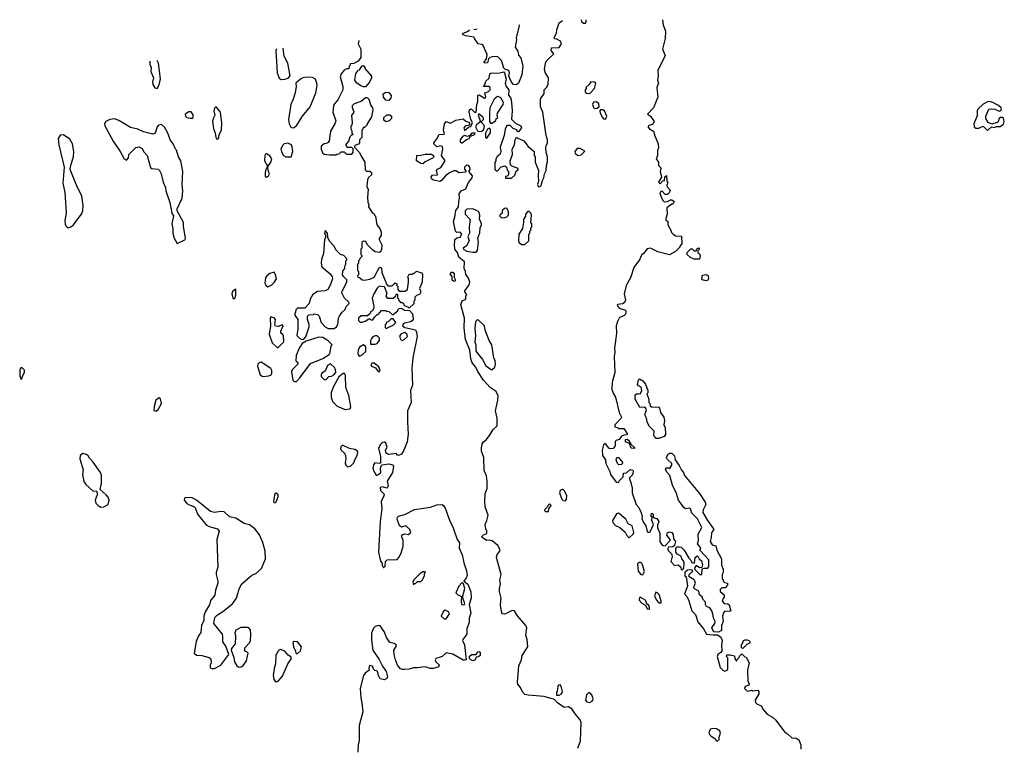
# Model space of a CAD drawing. Extents: x 2029826 to 2248070, y 228728 to 402406.
# Tile 126 of 256: x 2054942 to 2064203, y 393890 to 400713. Entities that reach past the tile are written whole.
import ezdxf

# ---------------------------------------------------------------- set-up
doc = ezdxf.new("R2010")
doc.units = 0

msp = doc.modelspace()

# ---------------------------------------------------------------- linework, layer by layer
at = {"layer": '0CON10XD'}
for points in [[(2060193.3, 393863.3), (2060218.3, 393931.7), (2060224, 394105), (2060215, 394130), (2060166.7, 394185), (2060135, 394232.5), (2060105, 394252.5), (2060065, 394246.7), (2060000.7, 394290.7), (2059971.7, 394321.7), (2059875, 394349.2), (2059725, 394360.5), (2059695, 394368.1), (2059674.3, 394385), (2059652.4, 394432.4), (2059629.2, 394465), (2059625.8, 394485), (2059636.7, 394636.7), (2059661.2, 394695), (2059670, 394735), (2059722.5, 394815), (2059716.7, 394885), (2059704.3, 394925), (2059711.4, 394995), (2059702.9, 395015), (2059625, 395106.7), (2059595, 395153.3), (2059575, 395156.2), (2059505, 395123.8), (2059485, 395126.2), (2059476.2, 395135), (2059463.8, 395205), (2059467, 395253), (2059472.5, 395275), (2059456.7, 395335), (2059456.7, 395365), (2059463.3, 395405), (2059460, 395445), (2059470, 395495), (2059426.2, 395655), (2059433.3, 395685), (2059460, 395715), (2059460, 395735), (2059440.4, 395770.4), (2059385, 395813.3), (2059365, 395820), (2059335, 395816.7), (2059293.3, 395845), (2059290, 395855), (2059305, 395870), (2059337, 395883), (2059337.5, 395905), (2059327.5, 395925), (2059320, 395965), (2059336.4, 396003.6), (2059347.5, 396055), (2059321.7, 396131.7), (2059316.4, 396186.4), (2059320.7, 396259.3), (2059338.8, 396305), (2059340, 396375), (2059332.5, 396425), (2059312.5, 396475), (2059306.7, 396595), (2059287.5, 396655), (2059287.5, 396685), (2059293.3, 396725), (2059305, 396742.5), (2059333.9, 396766.1), (2059368.7, 396811.3), (2059395, 396860), (2059433.3, 396895), (2059432.5, 396965), (2059416.7, 397035), (2059441.2, 397135), (2059442, 397175), (2059425, 397216.7), (2059368.8, 397255), (2059306.2, 397325), (2059252, 397405), (2059232, 397445), (2059197.1, 397485), (2059185.8, 397525), (2059176.7, 397605), (2059137, 397707), (2059121.9, 397815), (2059126.1, 397906.1), (2059092.5, 398035), (2059105, 398070), (2059140, 398085), (2059140, 398115), (2059147.5, 398125), (2059130, 398155), (2059130, 398165), (2059169.7, 398220.3), (2059175.7, 398245), (2059165, 398282.5), (2059138.3, 398318.3), (2059136.7, 398345), (2059123.6, 398373.6), (2059125, 398437.5), (2059071.7, 398481.7), (2059060, 398525), (2059038.3, 398548.3), (2059033.3, 398585), (2059036.7, 398645), (2059055, 398662.5), (2059085, 398667.5), (2059102.5, 398695), (2059085, 398716.7), (2059055, 398712.5), (2059042.5, 398725), (2059022, 398815), (2059033.8, 398856.2), (2059045, 398917.5), (2059070, 398955), (2059071.4, 399005), (2059080.6, 399035), (2059077.5, 399075), (2059095, 399103.1), (2059138.4, 399121.6), (2059165, 399181.9), (2059196.9, 399225), (2059200, 399245), (2059166, 399285), (2059178.9, 399305), (2059177.7, 399327.7), (2059165, 399343.1), (2059145, 399346.7), (2059126.1, 399325), (2059127.1, 399307.1), (2059142, 399285), (2059135, 399280.6), (2059075, 399272.5), (2059045, 399292.3), (2059025, 399292.7), (2058986.1, 399273.9), (2058948.1, 399245), (2058909.3, 399200.7), (2058895, 399192.5), (2058834.4, 399204.4), (2058815.9, 399215.9), (2058812.9, 399235), (2058825, 399250.8), (2058873.3, 399255), (2058863.1, 399295), (2058873.1, 399306.9), (2058905, 399324), (2058945.8, 399385), (2058910.6, 399435), (2058923.3, 399493.3), (2058919.7, 399519.7), (2058905, 399525.6), (2058865, 399516.7), (2058836.7, 399545), (2058836.7, 399555), (2058867.5, 399592.5), (2058887.8, 399632.2), (2058935, 399637.5), (2058938, 399645), (2058930.7, 399660.7), (2058927.5, 399675), (2058937.5, 399735), (2058955, 399754.4), (2058995, 399740), (2059045, 399768.6), (2059115, 399781.2), (2059137.7, 399757.7), (2059168.3, 399748.3), (2059177.5, 399735), (2059165, 399717.5), (2059134.4, 399715.6), (2059120.8, 399695), (2059125, 399672.5), (2059165, 399703.8), (2059185, 399710), (2059201.2, 399745), (2059185.7, 399775.7), (2059169.1, 399845), (2059171.9, 399865), (2059185, 399874.3), (2059192.1, 399872.1), (2059218.8, 399845), (2059235, 399843.3), (2059241.8, 399915), (2059251.1, 399945), (2059252.5, 400005), (2059265, 400007.5), (2059315, 399976), (2059327.5, 399985), (2059316.2, 400025), (2059352.4, 400037.6), (2059368.8, 400055), (2059369.1, 400075), (2059355.3, 400085.3), (2059304.3, 400085), (2059318, 400102), (2059327.5, 400135), (2059357.4, 400162.6), (2059365, 400203.3), (2059375, 400211.5), (2059458, 400212), (2059495, 400222.5), (2059503.6, 400213.6), (2059517.5, 400155), (2059507.5, 400115), (2059516.7, 400085), (2059543.3, 400053.3), (2059540, 400005), (2059563.3, 399975), (2059567.5, 399935), (2059573.3, 399855), (2059568.3, 399778.3), (2059607.7, 399737.7), (2059657.5, 399715), (2059662.5, 399695), (2059635, 399660), (2059625, 399660), (2059618.3, 399678.3), (2059585, 399690), (2059555, 399717.5), (2059523, 399717), (2059507.5, 399685), (2059500, 399625), (2059462.5, 399515), (2059467.5, 399475), (2059461.7, 399448.3), (2059430, 399425), (2059430, 399415), (2059420, 399405), (2059420, 399385), (2059410, 399375), (2059410, 399305), (2059423, 399293), (2059437, 399293), (2059471.7, 399328.3), (2059505, 399340), (2059520, 399325), (2059530, 399295), (2059540, 399285), (2059540, 399255), (2059528.3, 399241.7), (2059511.7, 399238.3), (2059511.7, 399221.7), (2059567, 399223), (2059598.3, 399251.7), (2059611.7, 399288.3), (2059630, 399305), (2059630, 399315), (2059570, 399335), (2059558.3, 399348.3), (2059556.7, 399385), (2059576.7, 399445), (2059573.3, 399495), (2059597.5, 399535), (2059602.5, 399585), (2059615, 399610), (2059621.7, 399601.7), (2059683, 399573), (2059725, 399520), (2059780, 399475), (2059780, 399435), (2059790, 399425), (2059790, 399375), (2059822.5, 399295), (2059817.5, 399245), (2059822.5, 399195), (2059812.5, 399165), (2059820, 399145), (2059835, 399140), (2059847, 399153), (2059858.3, 399201.7), (2059872.5, 399225), (2059877.5, 399265), (2059893.3, 399295), (2059896.4, 399343.6), (2059907, 399377), (2059907, 399423), (2059893.9, 399463.9), (2059890, 399505), (2059895, 399530), (2059906.4, 399553.6), (2059907, 399583), (2059893.3, 399625), (2059863.3, 399845), (2059841.2, 399895), (2059840, 399955), (2059843.3, 399975), (2059876.2, 400015), (2059876.4, 400053.6), (2059896.7, 400075), (2059912.5, 400105), (2059917.5, 400165), (2059889.3, 400209.3), (2059877.5, 400245), (2059886.7, 400305), (2059897.5, 400325), (2059967, 400393), (2059940, 400425), (2059945, 400450), (2060015, 400453.3), (2060040, 400485), (2060030, 400510), (2059995, 400530), (2059971.7, 400531.7), (2059970, 400545), (2059992.5, 400585), (2059993.6, 400616.4), (2060016.4, 400683.6), (2060047.5, 400705.1)], [(2059639.9, 400665), (2059640, 400655), (2059613.6, 400546.4), (2059616.7, 400525), (2059603.3, 400455), (2059627, 400417), (2059635, 400380), (2059657.5, 400355), (2059673.8, 400275), (2059665.7, 400194.3), (2059633.3, 400115), (2059615, 400100), (2059587.5, 400105), (2059566.7, 400125), (2059543, 400183), (2059548.8, 400215), (2059545, 400230), (2059535, 400240), (2059505, 400247.5), (2059496.4, 400256.4), (2059475, 400330.8), (2059435, 400367.5), (2059385, 400363.3), (2059363.3, 400356.7), (2059353.3, 400345), (2059343, 400307), (2059314.4, 400304.4), (2059310.8, 400315), (2059334, 400346), (2059340, 400385), (2059301.7, 400471.7), (2059290.7, 400480.7), (2059254, 400485), (2059220, 400535), (2059218.3, 400548.3), (2059135, 400560), (2059107.5, 400575), (2059115, 400587.5), (2059155, 400602.5), (2059172.4, 400619)], [(2059213.7, 400623), (2059225, 400621.2), (2059244.9, 400626.1)], [(2060222.6, 400712.6), (2060228, 400695), (2060245, 400680.8), (2060265, 400681.2), (2060272, 400695), (2060272, 400712.6)], [(2060988.5, 400713.2), (2060993.6, 400663.6), (2061017.5, 400605), (2061013, 400537), (2060990, 400435), (2061012.5, 400375), (2060943.8, 400235), (2060947.5, 400185), (2060942.5, 400145), (2060950, 400115), (2060936.7, 400075), (2060943.3, 399985), (2060936.2, 399963.8), (2060903.3, 399885), (2060847.5, 399825), (2060875.9, 399805.9), (2060908.8, 399755), (2060895, 399726.2), (2060860.3, 399719.7), (2060851.4, 399705), (2060865, 399686), (2060903.3, 399665), (2060915, 399620), (2060946.7, 399545), (2060950, 399505), (2060940, 399485), (2060940, 399435), (2060930, 399405), (2060950, 399375), (2060951.7, 399341.7), (2060980, 399315), (2060970, 399305), (2060967.5, 399285), (2060977.5, 399232.5), (2060950, 399185), (2060965, 399170), (2060991.7, 399198.3), (2061008.3, 399201.7), (2061010, 399235), (2061027.5, 399247.5), (2061030, 399195), (2061040, 399185), (2061030, 399155), (2061033, 399143), (2061061.7, 399111.7), (2061052.5, 399085), (2061035, 399070), (2061015, 399070), (2060985, 399100), (2060971.7, 399098.3), (2060962.5, 399085), (2060973, 399053), (2060991.7, 399011.7), (2061005, 399000), (2061037, 399003), (2061065, 399020), (2061075, 399020), (2061097.5, 399005), (2061085, 398980), (2061075, 398980), (2061030, 398945), (2061032.5, 398885), (2061020, 398845), (2061020, 398825), (2061038.3, 398818.3), (2061037.5, 398785), (2061067.5, 398735), (2061073, 398713), (2061090, 398695), (2061115, 398680), (2061168.3, 398678.3), (2061170, 398605), (2061150, 398585), (2061150, 398575), (2061110, 398535), (2061055, 398501.2), (2060945, 398530), (2060875, 398563.3), (2060845, 398560), (2060810, 398515), (2060791.2, 398498.8), (2060772, 398455), (2060717.6, 398382.4), (2060686.9, 398285), (2060646.8, 398213.2), (2060628.6, 398135), (2060640, 398075), (2060635, 398056.2), (2060615, 398042.9), (2060565, 398035.6), (2060560.6, 398025), (2060581.1, 398001.1), (2060633.6, 397983.6), (2060642.5, 397975), (2060642.5, 397965), (2060640, 397945), (2060625, 397930), (2060585, 397912.5), (2060564.2, 397875.8), (2060551.2, 397835), (2060556.4, 397766.4), (2060536.7, 397625), (2060541.2, 397585), (2060533.3, 397545), (2060540, 397395), (2060516.4, 397303.6), (2060513.3, 397235), (2060526.2, 397195), (2060546.7, 397165), (2060580.7, 397020.7), (2060602.5, 396975), (2060600, 396965), (2060540, 396905), (2060540, 396885), (2060565, 396880), (2060575, 396870), (2060625, 396870), (2060660, 396815), (2060651.7, 396808.3), (2060625, 396807.5), (2060601.7, 396798.3), (2060580, 396765), (2060553, 396757), (2060543, 396747), (2060542.5, 396705), (2060525, 396682.5), (2060495, 396677.5), (2060483, 396683), (2060459.3, 396719.3), (2060445, 396726.7), (2060434.1, 396715.9), (2060420, 396665), (2060423.6, 396613.6), (2060452.5, 396575), (2060455, 396540), (2060492.5, 396465), (2060500, 396435), (2060553.6, 396363.6), (2060575, 396360), (2060585, 396380), (2060620, 396415), (2060621.7, 396448.3), (2060648.3, 396451.7), (2060685, 396482.5), (2060708.3, 396478.3), (2060712.5, 396465), (2060705.9, 396434.1), (2060677.5, 396405), (2060676.7, 396395), (2060691.2, 396361.2), (2060703, 396307), (2060702.5, 396265), (2060740, 396155), (2060766.1, 396126.1), (2060786.7, 396075), (2060796.7, 396045), (2060793.6, 396023.6), (2060810, 395985), (2060831.2, 395955), (2060845, 395900), (2060855, 395890), (2060873, 395897), (2060902.5, 395965), (2060887.5, 396005), (2060890, 396035), (2060880, 396045), (2060885, 396070), (2060895, 396070), (2060900, 396065), (2060901.7, 396031.7), (2060935, 396022.5), (2060953.3, 395995), (2060940.7, 395959.3), (2060940, 395935), (2060963.8, 395885), (2060962, 395805), (2060980.3, 395780.3), (2060995, 395768.8), (2061015, 395766.7), (2061060, 395815), (2061060, 395825), (2061028.8, 395865), (2061035, 395892.5), (2061055, 395897.5), (2061075, 395890), (2061087.5, 395872.5), (2061093, 395833), (2061110, 395805), (2061101.7, 395768.3), (2061085, 395757.5), (2061045, 395752.5), (2061036.7, 395735), (2061045, 395717.5), (2061077, 395687), (2061080, 395655), (2061072.5, 395645), (2061068.3, 395618.3), (2061101.7, 395581.7), (2061136.1, 395586.1), (2061160, 395565), (2061165, 395540), (2061178.3, 395541.7), (2061190, 395555), (2061193.3, 395605), (2061186.7, 395625), (2061170, 395645), (2061165, 395670), (2061127.5, 395687.5), (2061112.5, 395705), (2061112.5, 395735), (2061120, 395755), (2061145, 395757.5), (2061165, 395752.5), (2061192.5, 395725), (2061235, 395650), (2061255, 395630), (2061265, 395610), (2061288.3, 395601.7), (2061296.2, 395655), (2061315, 395671.2), (2061325, 395663.3), (2061332.2, 395642.2), (2061354.2, 395625), (2061363.3, 395586.7), (2061358.3, 395561.7), (2061335, 395560), (2061305, 395580), (2061290, 395555), (2061291.7, 395541.7), (2061340, 395495), (2061357.5, 395495), (2061361.7, 395548.3), (2061383.3, 395556.7), (2061415, 395556.7), (2061425, 395572.5), (2061423.8, 395635), (2061340, 395725), (2061347.5, 395747.5), (2061316.7, 395785), (2061326.7, 395815), (2061323.9, 395876.1), (2061357, 395937), (2061318.8, 396018.8), (2061263.9, 396073.9), (2061252.5, 396112.5), (2061239.2, 396119.2), (2061203.8, 396115), (2061187.6, 396127.6), (2061140, 396195), (2061118.8, 396258.8), (2061081.2, 396335), (2061057.7, 396427.7), (2061032.5, 396455), (2061017.5, 396485), (2061025, 396500), (2061045, 396500), (2061057, 396493), (2061076.4, 396523.6), (2061075, 396540), (2061037, 396577), (2061027.5, 396595), (2061037.5, 396625), (2061055, 396637.5), (2061076.1, 396636.1), (2061100.7, 396610.7), (2061107.5, 396575), (2061145, 396522.5), (2061166.4, 396476.4), (2061186.1, 396456.1), (2061195, 396427.5), (2061335, 396256.7), (2061388.6, 396175), (2061395.6, 396155), (2061370.8, 396105), (2061368.8, 396078.8), (2061412.9, 396002.9), (2061467, 395927), (2061467.5, 395915), (2061450.7, 395889.3), (2061447.5, 395845), (2061436.2, 395805), (2061455, 395776.2), (2061490, 395765), (2061500, 395725), (2061542.5, 395645), (2061542.5, 395585), (2061560, 395545), (2061560, 395515), (2061550, 395495), (2061550, 395455), (2061558.3, 395448.3), (2061560, 395435), (2061571.7, 395421.7), (2061600, 395415), (2061600, 395395), (2061578.3, 395371.7), (2061545, 395370), (2061530, 395355), (2061530, 395335), (2061570, 395305), (2061570, 395285), (2061558.3, 395271.7), (2061550, 395245), (2061570, 395225), (2061601.7, 395221.7), (2061615, 395210), (2061630, 395155), (2061615, 395147.5), (2061575, 395150), (2061562.5, 395135), (2061553.8, 395105), (2061560, 395055), (2061543.3, 395015), (2061543, 394977), (2061537.5, 394965), (2061515, 394952.5), (2061475, 394957.5), (2061461.2, 394971.2), (2061453.8, 394995), (2061480, 395035), (2061483.6, 395053.6), (2061466.7, 395085), (2061463.3, 395125), (2061452, 395155), (2061432.3, 395182.3), (2061403.3, 395195), (2061394, 395214), (2061393.3, 395235), (2061367.5, 395265), (2061360, 395285), (2061337.5, 395305), (2061328.8, 395338.8), (2061286, 395365), (2061283, 395377), (2061298.8, 395415), (2061293.3, 395435), (2061285, 395446.7), (2061240, 395475), (2061240, 395495), (2061270, 395525), (2061270, 395535), (2061265, 395540), (2061223, 395537), (2061200, 395515), (2061200, 395485), (2061210, 395475), (2061223.8, 395385), (2061196.7, 395315), (2061220, 395285), (2061235, 395250), (2061263.3, 395155), (2061298.8, 395118.8), (2061322.3, 395052.3), (2061374.1, 394984.1), (2061402.5, 394935), (2061465, 394927.5), (2061505, 394930), (2061536.1, 394906.1), (2061550, 394875), (2061543.8, 394835), (2061547.5, 394775), (2061538.3, 394761.7), (2061510, 394745), (2061502.5, 394725), (2061531.7, 394621.7), (2061555, 394597.5), (2061575, 394587.5), (2061597.5, 394595), (2061603, 394607), (2061603.8, 394665), (2061601.7, 394711.7), (2061590, 394725), (2061595, 394740), (2061625, 394740), (2061665, 394730), (2061670, 394705), (2061685, 394680), (2061691.7, 394698.3), (2061710, 394715), (2061711.7, 394728.3), (2061735, 394750), (2061761.7, 394721.7), (2061775, 394720), (2061803.3, 394665), (2061787.5, 394595), (2061790, 394495), (2061802.5, 394465), (2061800, 394455), (2061766.8, 394443.2), (2061760.8, 394425), (2061782.6, 394402.6), (2061795, 394398), (2061825, 394407.5), (2061835, 394402.5), (2061885, 394407.5), (2061895, 394397.5), (2061893.8, 394375), (2061861.2, 394315), (2061863.9, 394293.9), (2061875, 394280), (2061915, 394262.5), (2061935.9, 394225.9), (2061974.1, 394184.1), (2062023.3, 394155), (2062055, 394126.2), (2062135, 394016.2), (2062165, 393997.5), (2062205, 393958.8), (2062245, 393955.7), (2062270.2, 393940.2), (2062289.2, 393895), (2062290, 393855)], [(2057358.4, 400440.4), (2057352.5, 400425), (2057364.2, 400214.2), (2057382.3, 400162.3), (2057400.7, 400150.7), (2057435, 400153.3), (2057467, 400163), (2057487.5, 400185), (2057463.8, 400305), (2057430.7, 400370.7), (2057420, 400445), (2057419.2, 400446.4)], [(2058131.4, 400516.5), (2058127.5, 400485), (2058150, 400435), (2058151.7, 400358.3), (2058127, 400323), (2058085, 400300), (2058051.7, 400298.3), (2058050, 400285), (2058040, 400275), (2058038.3, 400251.7), (2058015, 400250), (2057995, 400240), (2057967.5, 400205), (2057957.5, 400175), (2057983.3, 400085), (2057983.3, 400055), (2057935, 399960), (2057905, 399922.5), (2057893.3, 399905), (2057887.5, 399845), (2057916.4, 399763.6), (2057906.1, 399733.9), (2057866.7, 399665), (2057852.5, 399575), (2057845, 399560), (2057825, 399547.5), (2057805, 399546.7), (2057777, 399523), (2057777, 399497), (2057791.7, 399461.7), (2057805, 399450), (2057855, 399442.5), (2057915, 399442.5), (2057925, 399450), (2057948.3, 399451.7), (2057965, 399470), (2057995, 399470), (2058015, 399450), (2058065, 399450), (2058080, 399465), (2058078.3, 399498.3), (2058065, 399510), (2058021.7, 399511.7), (2058020, 399525), (2058010, 399535), (2058038.8, 399571.2), (2058050, 399615), (2058065, 399630), (2058080, 399635), (2058070, 399645), (2058070, 399665), (2058060, 399685), (2058060, 399715), (2058070, 399725), (2058072.5, 399745), (2058067, 399813), (2058087.5, 399845), (2058073.6, 399883.6), (2058073.8, 399906.2), (2058092.5, 399925), (2058155, 399946.2), (2058195, 399982.5), (2058205, 399982.5), (2058215, 399980), (2058226.1, 399966.1), (2058246.1, 399906.1), (2058260, 399885), (2058262.5, 399865), (2058250.7, 399799.3), (2058210, 399735), (2058210, 399725), (2058185, 399700), (2058171.7, 399698.3), (2058170, 399685), (2058160, 399675), (2058160, 399605), (2058140, 399585), (2058140, 399555), (2058128.3, 399541.7), (2058095, 399530), (2058090, 399515), (2058140, 399465), (2058150, 399435), (2058190, 399375), (2058191.7, 399301.7), (2058205, 399290), (2058235, 399290), (2058250, 399275), (2058250, 399255), (2058221.7, 399228.3), (2058212.5, 399207.5), (2058207.5, 399145), (2058220, 399115), (2058212.5, 399045), (2058218.3, 398998.3), (2058227.5, 398975), (2058222.5, 398955), (2058260, 398895), (2058276.4, 398886.4), (2058280, 398875), (2058290, 398865), (2058302.5, 398785), (2058328.3, 398748.3), (2058342.5, 398715), (2058341.7, 398688.3), (2058322.5, 398655), (2058322.5, 398645), (2058347.5, 398595), (2058347, 398553), (2058340, 398535), (2058326.4, 398523.6), (2058285, 398530), (2058262.5, 398545), (2058210.7, 398600.7), (2058198.3, 398628.3), (2058175, 398630), (2058161.7, 398618.3), (2058160, 398565), (2058150, 398555), (2058150, 398505), (2058160, 398495), (2058160, 398485), (2058141.7, 398468.3), (2058140, 398455), (2058130, 398445), (2058130, 398425), (2058120, 398415), (2058120, 398355), (2058130, 398345), (2058130, 398315), (2058120, 398305), (2058121.7, 398291.7), (2058138.3, 398288.3), (2058165, 398267.5), (2058185, 398263.3), (2058235, 398273.3), (2058276.4, 398293.6), (2058325, 398380), (2058335, 398387.5), (2058345, 398377.5), (2058350, 398335), (2058387.5, 398245), (2058388.3, 398228.3), (2058405, 398210), (2058445, 398210), (2058475, 398240), (2058488.3, 398228.3), (2058490, 398215), (2058500, 398205), (2058500, 398175), (2058511.7, 398161.7), (2058565, 398160), (2058590, 398175), (2058600, 398245), (2058600, 398275), (2058592.5, 398295), (2058605, 398320), (2058635, 398320), (2058645, 398330), (2058658.3, 398331.7), (2058675, 398350), (2058721.7, 398331.7), (2058731.7, 398321.7), (2058726.7, 398245), (2058702.5, 398185), (2058712.5, 398165), (2058712.5, 398145), (2058705, 398132.5), (2058675, 398120), (2058660, 398105), (2058660, 398075), (2058650, 398065), (2058648.3, 398041.7), (2058605, 398000), (2058595, 398010), (2058561.7, 398021.7), (2058558.3, 398038.3), (2058545, 398050), (2058531.7, 398051.7), (2058511.7, 398071.7), (2058510, 398085), (2058500, 398095), (2058500, 398125), (2058495, 398130), (2058481.7, 398128.3), (2058478.3, 398111.7), (2058455, 398090), (2058405, 398090), (2058390, 398115), (2058397.5, 398145), (2058393, 398153), (2058375, 398200), (2058325, 398207.5), (2058305, 398190), (2058273.3, 398136.7), (2058257.5, 398095), (2058272.5, 398015), (2058271.7, 397998.3), (2058260, 397975), (2058245, 397970), (2058238.3, 397951.7), (2058215, 397930), (2058155, 397930), (2058130, 397905), (2058130, 397885), (2058145, 397870), (2058165, 397870), (2058191.7, 397878.3), (2058225, 397900), (2058235, 397900), (2058245, 397890), (2058265, 397890), (2058281.7, 397918.3), (2058305, 397940), (2058315, 397940), (2058345, 397980), (2058385, 397980), (2058393, 397973), (2058415, 397970), (2058445, 397940), (2058455, 397940), (2058500, 397975), (2058500, 397985), (2058511.7, 397998.3), (2058535, 398000), (2058563, 397983), (2058608.3, 397978.3), (2058637, 397947), (2058642.5, 397895), (2058635, 397880), (2058619.3, 397870.7), (2058565, 397860), (2058550, 397850), (2058543.3, 397835), (2058565, 397818), (2058665, 397796), (2058676, 397776), (2058680.8, 397735), (2058640.8, 397535), (2058631.9, 397435), (2058636, 397275), (2058618.8, 397225), (2058624, 397115), (2058590, 397035), (2058591.2, 396928.8), (2058595.8, 396815), (2058588, 396745), (2058556.9, 396665), (2058535, 396628), (2058506.4, 396616.4), (2058497.5, 396617.5), (2058483, 396633), (2058415, 396625.6), (2058395, 396632.9), (2058386.7, 396645), (2058384.3, 396665), (2058400, 396695), (2058385, 396732.5), (2058375, 396740), (2058355, 396736), (2058335, 396718.8), (2058316, 396685), (2058337.1, 396605), (2058336, 396544), (2058325, 396540), (2058283.6, 396546.4), (2058271.8, 396528.2), (2058265.4, 396495), (2058269.5, 396475), (2058295, 396430), (2058305, 396428.8), (2058334.1, 396445.9), (2058338.8, 396455), (2058334.7, 396495.3), (2058342.1, 396517.9), (2058352.3, 396527.7), (2058415, 396536.7), (2058448.8, 396528.8), (2058458.8, 396515), (2058450, 396455), (2058398.5, 396375), (2058407.1, 396335), (2058402, 396315), (2058395, 396308), (2058355, 396320.4), (2058331.9, 396315), (2058335, 396286), (2058370.5, 396250.5), (2058368.6, 396235), (2058343.2, 396183.2), (2058348.5, 396115), (2058331.8, 395995), (2058318.5, 395705), (2058335, 395620), (2058351.7, 395601.7), (2058353, 395583), (2058365, 395560), (2058380, 395575), (2058383, 395617), (2058400, 395635), (2058491.7, 395638.3), (2058510, 395655), (2058531.7, 395698.3), (2058548.3, 395761.7), (2058550.7, 395820.7), (2058538, 395845), (2058536.7, 395865), (2058561.2, 395878.8), (2058596.8, 395873.2), (2058620, 395890), (2058610.5, 395920.5), (2058575, 395953.3), (2058535, 395942), (2058515, 395953.8), (2058492, 396015), (2058496.1, 396033.9), (2058505.9, 396044.1), (2058565, 396061.2), (2058655, 396108.8), (2058805, 396129.2), (2058865, 396150), (2058915, 396155.7), (2058930, 396145), (2058945, 396121.2), (2058985, 396007.5), (2059019.2, 395935), (2059056, 395825), (2059080, 395795), (2059076.7, 395745), (2059105, 395680), (2059120, 395605), (2059145, 395530), (2059150, 395485), (2059143.3, 395465), (2059120, 395435), (2059156.7, 395405), (2059186.4, 395333.6), (2059190, 395275), (2059170, 395215), (2059185.9, 395134.1), (2059170, 395085), (2059170, 395045), (2059147, 394987), (2059146.7, 394935), (2059110, 394885), (2059108.8, 394875), (2059126.7, 394835), (2059142.5, 394695), (2059130.7, 394689.3), (2059115, 394692), (2059015, 394748.1), (2058955, 394759.5), (2058915, 394726.4), (2058857.5, 394705), (2058850, 394695), (2058856.2, 394675), (2058890, 394645), (2058876.7, 394625), (2058832.4, 394612.4), (2058803.5, 394613.5), (2058755, 394626.7), (2058682.3, 394617.7), (2058645, 394620), (2058605, 394605.7), (2058562.7, 394602.7), (2058542.3, 394602.3), (2058525, 394610), (2058495.7, 394645), (2058475.7, 394695), (2058464.3, 394745), (2058460.8, 394785), (2058487.1, 394825), (2058484.2, 394835), (2058465, 394847.8), (2058425, 394856.7), (2058392, 394905), (2058369.7, 394959.7), (2058333, 395013), (2058317, 395017), (2058285, 395006.2), (2058269.7, 394990.3), (2058252.5, 394945), (2058251.3, 394881.3), (2058263.9, 394783.9), (2058325, 394696.7), (2058353.9, 394633.9), (2058388.8, 394585), (2058403.3, 394535), (2058395, 394517.5), (2058375, 394506.7), (2058333.9, 394513.9), (2058317.5, 394545), (2058306.4, 394586.4), (2058283, 394593), (2058270, 394605), (2058260, 394635), (2058235, 394640), (2058227.5, 394615), (2058230, 394595), (2058192.4, 394567.6), (2058176.9, 394545), (2058143.3, 394425), (2058150.8, 394335), (2058160.8, 394290.8), (2058168.5, 394205), (2058135.5, 394075), (2058135.6, 393935), (2058124.5, 393894.5), (2058122.9, 393825)], [(2056167.1, 400323.1), (2056166.9, 400295), (2056178.9, 400265), (2056177.5, 400225), (2056200, 400165), (2056190.6, 400125), (2056194.4, 400105), (2056215, 400073.3), (2056235, 400066.7), (2056255, 400100), (2056266.9, 400156.9), (2056247.5, 400305), (2056236.3, 400330)], [(2058195, 400082.5), (2058175, 400082.5), (2058151.7, 400091.7), (2058110.5, 400120.5), (2058096.2, 400145), (2058103, 400207), (2058120, 400225), (2058121.7, 400238.3), (2058138.3, 400241.7), (2058165, 400280), (2058178.3, 400278.3), (2058190, 400265), (2058190, 400255), (2058251.7, 400181.7), (2058252.5, 400165), (2058233.3, 400125), (2058195, 400082.5)], [(2057507, 399697), (2057525, 399700), (2057548.8, 399721.2), (2057601.2, 399805), (2057673.8, 399895), (2057728.8, 400025), (2057741.2, 400095), (2057738.8, 400115), (2057723.8, 400153.8), (2057695, 400171.2), (2057645.9, 400174.1), (2057604.2, 400165.8), (2057582.5, 400155), (2057540, 400115), (2057542.5, 400085), (2057534, 400025), (2057515.8, 399965), (2057492.5, 399915), (2057470, 399775), (2057476.7, 399735), (2057493.9, 399703.9), (2057507, 399697)], [(2060305, 400020), (2060347.5, 400065), (2060360, 400115), (2060347, 400127), (2060315, 400130), (2060300, 400105), (2060271.7, 400078.3), (2060270, 400065), (2060260, 400055), (2060260, 400035), (2060271.7, 400021.7), (2060305, 400020)], [(2058415, 399952.5), (2058385, 399957.5), (2058363.3, 399985), (2058362.5, 400015), (2058385, 400032.5), (2058415, 400030), (2058435, 400000), (2058432.5, 399975), (2058415, 399952.5)], [(2059385, 399740), (2059420, 399765), (2059425, 399780), (2059440, 399795), (2059433.3, 399815), (2059437.5, 399835), (2059490, 399915), (2059492.5, 399935), (2059468.3, 399978.3), (2059449.3, 399989.3), (2059435, 399990), (2059405, 399966.7), (2059365.8, 399884.2), (2059360, 399835), (2059362.5, 399755), (2059371.7, 399741.7), (2059385, 399740)], [(2056805, 399590), (2056817, 399603), (2056817.5, 399635), (2056840, 399675), (2056844.1, 399744.1), (2056830, 399845), (2056795, 399890), (2056785, 399890), (2056775, 399880), (2056767.5, 399855), (2056776.7, 399815), (2056761.2, 399785), (2056756.2, 399755), (2056765, 399690), (2056782.5, 399645), (2056788.3, 399608.3), (2056793.6, 399593.6), (2056805, 399590)], [(2060349.5, 399879.5), (2060375, 399880), (2060392.8, 399897.2), (2060391.1, 399925), (2060365, 399941.9), (2060340.9, 399939.1), (2060330.8, 399915), (2060338.6, 399888.6), (2060349.5, 399879.5)], [(2064045, 399672.5), (2064083, 399707), (2064105, 399700), (2064131.7, 399708.3), (2064165, 399707.5), (2064195, 399730), (2064203.3, 399755), (2064196.5, 399786.5), (2064185, 399793.8), (2064166.7, 399793.3), (2064156.4, 399783.6), (2064145, 399752.5), (2064135, 399746.7), (2064085, 399730), (2064052.5, 399745), (2064030, 399785), (2064030, 399805), (2064057, 399873), (2064083.9, 399876.1), (2064115, 399870.8), (2064155, 399852), (2064169.8, 399860.2), (2064177.8, 399875), (2064174.4, 399885), (2064147.8, 399905), (2064095, 399935.9), (2064065, 399945.3), (2064045, 399941.1), (2064005, 399918.9), (2063955, 399872.9), (2063947.8, 399855), (2063949.3, 399810.7), (2063916.4, 399733.6), (2063921.4, 399705), (2063935, 399691.8), (2063965, 399691.9), (2064005, 399713.3), (2064045, 399672.5)], [(2056545, 399786.2), (2056565, 399786.7), (2056575, 399793.3), (2056575, 399817.5), (2056555, 399845.8), (2056534.5, 399845.5), (2056499.2, 399825), (2056502.5, 399805), (2056515, 399794), (2056545, 399786.2)], [(2058385, 399752.5), (2058368.3, 399768.3), (2058367.5, 399795), (2058395, 399817.5), (2058425, 399820), (2058440, 399805), (2058440, 399785), (2058418.3, 399761.7), (2058385, 399752.5)], [(2059265, 399662.2), (2059285, 399664.3), (2059303.5, 399676.5), (2059312.2, 399697.8), (2059312.9, 399715), (2059285.8, 399745), (2059286.2, 399755), (2059304.5, 399775), (2059303.9, 399785), (2059297.6, 399797.6), (2059264.3, 399825.7), (2059256.4, 399823.6), (2059254.3, 399815), (2059272.4, 399762.4), (2059280, 399755), (2059241.8, 399728.2), (2059230.4, 399705), (2059248.3, 399668.3), (2059265, 399662.2)], [(2060455, 399780), (2060464.5, 399805), (2060443.1, 399855), (2060426.2, 399866.2), (2060405.5, 399864.5), (2060400, 399855), (2060401.1, 399835), (2060423.4, 399793.4), (2060435, 399780), (2060455, 399780)], [(2056425, 398610), (2056495, 398642.5), (2056503, 398657), (2056482.7, 398772.7), (2056482.5, 398805), (2056422.5, 398915), (2056422.5, 398935), (2056469.2, 399035), (2056476, 399105), (2056470, 399165), (2056476.9, 399285), (2056457.5, 399385), (2056436, 399425), (2056416.7, 399485), (2056406.4, 399496.4), (2056387.5, 399545), (2056356.7, 399585), (2056339.5, 399639.5), (2056304.1, 399704.1), (2056275, 399726.2), (2056247.7, 399722.3), (2056236.2, 399705), (2056216.2, 399645), (2056195, 399636.2), (2056107.8, 399657.8), (2056055, 399684.2), (2055985, 399700), (2055875, 399764.5), (2055835, 399780.9), (2055790, 399775), (2055753.8, 399755), (2055740, 399735), (2055744.4, 399714.4), (2055820.6, 399570.6), (2055888.8, 399475), (2055923.6, 399403.6), (2055948.3, 399391.7), (2055967, 399413), (2055970, 399445), (2056035, 399512.5), (2056065, 399517.5), (2056093, 399503), (2056107.5, 399475), (2056142.5, 399435), (2056173.6, 399323.6), (2056185, 399312.5), (2056245, 399307.5), (2056256.7, 399295), (2056272.3, 399262.3), (2056290.8, 399185), (2056312.5, 399135), (2056315.8, 399105), (2056355.7, 398995.7), (2056373.3, 398895), (2056389.3, 398869.3), (2056374.4, 398795), (2056384.2, 398745.8), (2056384.4, 398705), (2056393.8, 398665), (2056425, 398610)], [(2055395, 398755.7), (2055425, 398764.5), (2055445, 398782.2), (2055522.5, 398885), (2055536.6, 398915), (2055540, 398965), (2055527.6, 399057.6), (2055482.9, 399142.9), (2055418.1, 399305), (2055422.2, 399345), (2055449.6, 399425), (2055450.3, 399475), (2055438.9, 399545), (2055415, 399590), (2055355, 399630.4), (2055322.3, 399627.7), (2055305.3, 399594.7), (2055309.5, 399535), (2055360, 399325), (2055349.4, 399175), (2055367.2, 399087.2), (2055376.4, 398946.4), (2055378.5, 398895), (2055366.6, 398825), (2055370.3, 398790.3), (2055375.6, 398775), (2055395, 398755.7)], [(2059095, 399554), (2059105, 399555.8), (2059145, 399588.1), (2059171.2, 399595), (2059183, 399617), (2059222.5, 399635), (2059226.7, 399645), (2059195, 399646), (2059177, 399623), (2059155, 399615.7), (2059125, 399622.9), (2059106.4, 399613.6), (2059086.9, 399585), (2059084.1, 399564.1), (2059095, 399554)], [(2059335, 399600), (2059371.7, 399648.3), (2059371.7, 399681.7), (2059361.7, 399691.7), (2059342.5, 399685), (2059323.6, 399646.4), (2059322.5, 399605), (2059335, 399600)], [(2057495, 399422.5), (2057512.5, 399475), (2057506.4, 399516.4), (2057497.5, 399535), (2057465, 399552.5), (2057430, 399545), (2057415, 399530), (2057400, 399495), (2057407.5, 399465), (2057425, 399437.5), (2057445, 399423.3), (2057495, 399422.5)], [(2057265, 399232), (2057282, 399245), (2057292.5, 399265), (2057280.8, 399295), (2057277, 399333), (2057305, 399372.5), (2057312.5, 399405), (2057295, 399432.9), (2057265, 399452.5), (2057255, 399450), (2057246.7, 399435), (2057246, 399385), (2057272.5, 399335), (2057256.2, 399305), (2057251.4, 399275), (2057252.7, 399242.7), (2057265, 399232)], [(2058735, 399357.5), (2058715, 399360), (2058676.2, 399385), (2058677.5, 399435), (2058715, 399438.1), (2058755, 399450), (2058815, 399450), (2058835, 399437.5), (2058836.7, 399425), (2058825, 399412.5), (2058755, 399377.5), (2058735, 399357.5)], [(2060195, 399437.1), (2060225, 399441.4), (2060257, 399477), (2060212.7, 399502.7), (2060185, 399502.5), (2060164.6, 399475), (2060167.1, 399455), (2060195, 399437.1)], [(2059205, 398527.3), (2059235, 398528.1), (2059247.2, 398542.8), (2059256.5, 398625), (2059252.2, 398657.8), (2059270.2, 398709.8), (2059273.8, 398755), (2059286.9, 398785), (2059284.3, 398805), (2059267.8, 398835), (2059271.8, 398875), (2059262.2, 398905), (2059240.5, 398920.5), (2059205, 398934.5), (2059148.3, 398931.7), (2059133.3, 398915), (2059133, 398883), (2059178.1, 398835), (2059169.2, 398765), (2059171.9, 398705), (2059157.8, 398675), (2059169.1, 398635), (2059145, 398587.1), (2059113.3, 398565), (2059121.2, 398551.2), (2059147.5, 398537.5), (2059205, 398527.3)], [(2059475, 398850), (2059505, 398852.5), (2059525, 398860), (2059540, 398875), (2059540, 398905), (2059525, 398940), (2059501.7, 398938.3), (2059481.7, 398918.3), (2059480, 398895), (2059460, 398875), (2059460, 398865), (2059475, 398850)], [(2059695, 398600), (2059730, 398635), (2059730, 398695), (2059740, 398705), (2059740, 398725), (2059750, 398735), (2059750, 398755), (2059760, 398765), (2059760, 398795), (2059750, 398805), (2059757.5, 398875), (2059750, 398895), (2059735, 398910), (2059721.7, 398908.3), (2059700, 398885), (2059700, 398865), (2059680, 398835), (2059682.5, 398805), (2059671.7, 398748.3), (2059637.5, 398695), (2059632.5, 398635), (2059640, 398615), (2059665, 398600), (2059695, 398600)], [(2057595, 397707.5), (2057615, 397710), (2057635, 397730), (2057666.2, 397825), (2057666.4, 397846.4), (2057650, 397895), (2057650, 397925), (2057661.7, 397938.3), (2057705, 397940), (2057712.5, 397947.5), (2057745, 397940), (2057760, 397925), (2057777.5, 397865), (2057814.1, 397824.1), (2057845, 397810), (2057899.3, 397810.7), (2057922.5, 397825), (2057933.6, 397846.4), (2057941.2, 397905), (2057950, 397925), (2057975, 397962.5), (2058003, 397987), (2058013, 398017), (2058040, 398045), (2058038.3, 398058.3), (2057997.5, 398095), (2057973.3, 398145), (2057975, 398160), (2058020, 398245), (2058018.3, 398268.3), (2057990, 398295), (2057980, 398315), (2057983, 398347), (2058000, 398375), (2058000, 398395), (2058010, 398415), (2058010, 398445), (2058020, 398455), (2058020, 398465), (2057990, 398495), (2057960, 398505), (2057915, 398550), (2057900, 398585), (2057855, 398630), (2057840, 398665), (2057837, 398707), (2057815, 398730), (2057810, 398705), (2057820, 398685), (2057820, 398665), (2057808.3, 398641.7), (2057800, 398515), (2057780.7, 398459.3), (2057777.5, 398425), (2057785, 398390), (2057863, 398323), (2057880, 398295), (2057883.3, 398275), (2057863.6, 398216.4), (2057840, 398175), (2057815, 398162.5), (2057745, 398156.7), (2057700.7, 398129.3), (2057673.6, 398086.4), (2057666.7, 398043.3), (2057625, 398000), (2057555, 398000), (2057540, 397985), (2057537, 397963), (2057530, 397955), (2057530, 397935), (2057557.5, 397895), (2057558.8, 397805), (2057550, 397745), (2057575, 397717.5), (2057595, 397707.5)], [(2061335, 398460), (2061285, 398460), (2061255, 398472.5), (2061220, 398505), (2061220, 398525), (2061255, 398560), (2061268.3, 398558.3), (2061285, 398540), (2061305, 398540), (2061311.7, 398558.3), (2061327, 398567), (2061337.5, 398555), (2061321.7, 398538.3), (2061320, 398525), (2061335, 398510), (2061341.7, 398491.7), (2061335, 398460)], [(2057275, 398202.5), (2057315, 398220), (2057337.3, 398242.7), (2057356.7, 398275), (2057347, 398317), (2057335, 398340), (2057295, 398327.5), (2057266.1, 398303.9), (2057254.2, 398285.8), (2057246.7, 398235), (2057257, 398217), (2057275, 398202.5)], [(2059035, 398252.5), (2059023.3, 398253.3), (2059010, 398265), (2059010, 398295), (2058992.5, 398325), (2059005, 398340), (2059015, 398340), (2059030, 398325), (2059028.3, 398288.3), (2059042.5, 398265), (2059035, 398252.5)], [(2061395, 398257.5), (2061365, 398267.5), (2061357.5, 398275), (2061365, 398310), (2061395, 398317.5), (2061418.3, 398308.3), (2061422.5, 398275), (2061415, 398262.5), (2061395, 398257.5)], [(2056955, 398087.5), (2056965, 398090), (2056975.9, 398124.1), (2056975, 398180), (2056945, 398156.7), (2056938.8, 398135), (2056947.5, 398095), (2056955, 398087.5)], [(2057375, 397630), (2057426.5, 397685), (2057425, 397742.5), (2057415, 397757.5), (2057400, 397765), (2057400, 397785), (2057422, 397835), (2057415, 397843.8), (2057375, 397826.7), (2057350, 397830), (2057343.8, 397845), (2057348.6, 397895), (2057335, 397909.2), (2057305, 397920), (2057297, 397903), (2057300, 397835), (2057290, 397755), (2057317.5, 397675), (2057365, 397630), (2057375, 397630)], [(2058395, 397810), (2058405, 397820), (2058455, 397840), (2058480, 397865), (2058455, 397900), (2058435, 397900), (2058408.3, 397871.7), (2058391.7, 397868.3), (2058390, 397855), (2058380, 397845), (2058380, 397815), (2058395, 397810)], [(2059385, 397422.5), (2059410, 397445), (2059416.7, 397475), (2059415.8, 397505), (2059402, 397535), (2059383.8, 397655), (2059357.5, 397695), (2059320, 397795), (2059313.8, 397835), (2059256.4, 397886.4), (2059245, 397890), (2059233, 397877), (2059225, 397850), (2059222, 397805), (2059228.8, 397745), (2059223.8, 397685), (2059233.3, 397655), (2059233.8, 397595), (2059295, 397517.5), (2059327, 397457), (2059353, 397443), (2059373, 397423), (2059385, 397422.5)], [(2058537, 397697), (2058555, 397702), (2058588.8, 397735), (2058585, 397757.5), (2058565, 397773.3), (2058529.3, 397760.7), (2058516.4, 397743.6), (2058516.7, 397725), (2058526.1, 397706.1), (2058537, 397697)], [(2057525, 397310), (2057545, 397312.5), (2057577.5, 397345), (2057678.3, 397481.7), (2057795, 397526.2), (2057852.5, 397565), (2057862.5, 397585), (2057873, 397647), (2057880, 397655), (2057845, 397692.5), (2057795, 397723.3), (2057755, 397728.8), (2057638.3, 397691.7), (2057600.7, 397669.3), (2057570, 397625), (2057542.5, 397555), (2057540, 397505), (2057558.3, 397488.3), (2057560, 397475), (2057505, 397420), (2057498.3, 397401.7), (2057510, 397325), (2057525, 397310)], [(2058241.7, 397661.7), (2058285, 397663.3), (2058305, 397667.5), (2058327.5, 397695), (2058327, 397717), (2058305, 397740), (2058285, 397740), (2058265, 397730), (2058250, 397715), (2058243, 397697), (2058241.7, 397661.7)], [(2058135, 397550), (2058145, 397552.5), (2058165, 397562.5), (2058197, 397593), (2058197.5, 397637.5), (2058176.7, 397656.7), (2058137.5, 397635), (2058126.7, 397605), (2058123.3, 397575), (2058128.3, 397558.3), (2058135, 397550)], [(2057229.3, 397359.3), (2057285, 397363.3), (2057306.4, 397373.6), (2057313.3, 397385), (2057313.8, 397415), (2057305, 397433.3), (2057215, 397493.3), (2057195, 397487.5), (2057182.5, 397475), (2057180, 397455), (2057203.3, 397375), (2057229.3, 397359.3)], [(2057815, 397326.7), (2057825, 397331.2), (2057851.3, 397358.7), (2057875, 397360.9), (2057897.8, 397372.2), (2057915.6, 397395), (2057913.3, 397423.3), (2057903.1, 397443.1), (2057865, 397476), (2057838.7, 397461.3), (2057815, 397408.8), (2057785, 397390), (2057776.7, 397375), (2057779.3, 397359.3), (2057803.6, 397333.6), (2057815, 397326.7)], [(2058325, 397401.4), (2058332.9, 397415), (2058320, 397450), (2058275, 397484), (2058255, 397483.3), (2058246.2, 397465), (2058250, 397455), (2058289.1, 397439.1), (2058312.9, 397405), (2058325, 397401.4)], [(2054955, 397330), (2054967, 397343), (2054968.3, 397361.7), (2054987.5, 397395), (2054987, 397417), (2054965, 397440), (2054951.7, 397438.3), (2054942.5, 397425), (2054943.3, 397365), (2054955, 397330)], [(2058005, 397047.5), (2058045, 397052.5), (2058055, 397060), (2058056.7, 397075), (2058037.9, 397177.9), (2058010, 397255), (2058007.7, 397367.7), (2057997.5, 397385), (2057985, 397386.2), (2057945, 397353.8), (2057894.4, 397265), (2057873.1, 397206.9), (2057872, 397162), (2057889.1, 397119.1), (2057929.5, 397079.5), (2058005, 397047.5)], [(2060955, 396774.4), (2060930, 396775), (2060912, 396795), (2060906.1, 396806.1), (2060910, 396845), (2060861.9, 396891.9), (2060843.2, 396933.2), (2060837.3, 396967.3), (2060821.7, 396998.3), (2060838.8, 397045), (2060831.2, 397061.2), (2060815, 397069.2), (2060775, 397067.5), (2060730, 397145), (2060730, 397185), (2060743.9, 397196.1), (2060763.6, 397193.6), (2060780.9, 397199.1), (2060794.4, 397225), (2060787.5, 397257.5), (2060761.2, 397271.2), (2060753.6, 397283.6), (2060763, 397327), (2060773, 397337), (2060805, 397316.7), (2060830, 397285), (2060850, 397225), (2060850, 397205), (2060840, 397195), (2060860, 397145), (2060860, 397115), (2060870, 397105), (2060873, 397083), (2060885, 397072.5), (2060955, 397070), (2060961.7, 397061.7), (2060969.3, 397019.3), (2061000, 396975), (2061006.7, 396945), (2061002.5, 396905), (2061013.3, 396875), (2061016.1, 396813.9), (2061005, 396793.8), (2060955, 396774.4)], [(2056225, 397032.5), (2056245, 397046.2), (2056275.8, 397105), (2056267, 397147), (2056255, 397157.5), (2056224, 397135), (2056206, 397075), (2056205, 397037.5), (2056225, 397032.5)], [(2060725, 396680), (2060693.6, 396683.6), (2060678.3, 396728.3), (2060640, 396745), (2060640, 396765), (2060655, 396767.5), (2060669.3, 396759.3), (2060691.7, 396721.7), (2060725, 396690), (2060725, 396680)], [(2058025, 396510), (2058055, 396513.8), (2058086.7, 396545), (2058094.1, 396575.9), (2058116.2, 396615), (2058123.3, 396645), (2058120, 396655), (2058095, 396672.5), (2058045, 396682.5), (2057978.3, 396711.7), (2057963, 396697), (2057960.7, 396680.7), (2057967.5, 396665), (2057998.3, 396638.3), (2058006.4, 396616.4), (2058011.2, 396585), (2058003.8, 396545), (2058010, 396525), (2058025, 396510)], [(2055705, 396130), (2055735, 396133.3), (2055776.2, 396155), (2055783.8, 396195), (2055775, 396222.5), (2055756.7, 396245), (2055700, 396295), (2055711.2, 396355), (2055711.2, 396431.2), (2055704, 396455), (2055635, 396553.3), (2055598.8, 396588.8), (2055585, 396612.5), (2055570, 396625), (2055535, 396632.5), (2055510, 396615), (2055507.5, 396585), (2055539.3, 396479.3), (2055533.3, 396435), (2055545, 396370), (2055563.6, 396343.6), (2055631.7, 396281.7), (2055668.3, 396278.3), (2055672.5, 396245), (2055652.5, 396195), (2055658.3, 396168.3), (2055680, 396145), (2055705, 396130)], [(2060578.3, 396528.3), (2060565, 396540), (2060552.5, 396575), (2060560, 396595), (2060575, 396597.5), (2060593.3, 396573.3), (2060607.5, 396565), (2060612.5, 396545), (2060605, 396530), (2060578.3, 396528.3)], [(2060075, 396187.5), (2060086.7, 396205), (2060089.3, 396239.3), (2060065, 396287.5), (2060055, 396296.7), (2060043.6, 396296.4), (2060027.5, 396285), (2060020, 396265), (2060022.5, 396255), (2060042.5, 396205), (2060055, 396192.5), (2060075, 396187.5)], [(2056750.7, 394610.7), (2056775, 394612.5), (2056833.3, 394645), (2056910, 394745), (2056881.7, 394821.7), (2056854.5, 394864.5), (2056854.3, 394915), (2056848.6, 394935), (2056769.2, 395035), (2056778.3, 395091.7), (2056801.7, 395118.3), (2056852.2, 395147.8), (2056945, 395221.1), (2056980.9, 395275), (2057008.3, 395361.7), (2057031.9, 395408.1), (2057125, 395488.9), (2057165, 395505.6), (2057216.4, 395553.6), (2057254.6, 395645), (2057252.7, 395715), (2057228.3, 395798.3), (2057198.7, 395868.7), (2057155.3, 395925.3), (2057103.4, 395963.4), (2057055, 395975.6), (2056976.5, 396026.5), (2056915, 396039.5), (2056864.6, 396084.6), (2056835, 396090), (2056775, 396079.5), (2056737.5, 396087.5), (2056605, 396195.8), (2056565, 396217.1), (2056505, 396220), (2056492.5, 396215), (2056490, 396195), (2056513.3, 396165), (2056535, 396150), (2056575, 396140), (2056593.8, 396125), (2056614.3, 396064.3), (2056695, 395962.5), (2056726.1, 395946.1), (2056802.5, 395925), (2056818.8, 395905), (2056796, 395825), (2056806.2, 395565), (2056790, 395515), (2056790, 395495), (2056807.5, 395435), (2056807.5, 395415), (2056785, 395350), (2056777.7, 395302.3), (2056737.3, 395252.7), (2056727.9, 395212.1), (2056686.2, 395145), (2056676, 395105), (2056676, 395065), (2056653.3, 395015), (2056645, 394950), (2056625, 394920), (2056603.6, 394866.4), (2056583.3, 394755), (2056605, 394736.7), (2056655, 394734), (2056725, 394716.7), (2056736.7, 394705), (2056743.6, 394683.6), (2056743.3, 394665), (2056733.8, 394645), (2056735, 394620), (2056750.7, 394610.7)], [(2057345, 396170), (2057355, 396180), (2057372.5, 396225), (2057372.5, 396245), (2057355, 396260), (2057343, 396257), (2057330, 396185), (2057331.7, 396171.7), (2057345, 396170)], [(2059915, 396090), (2059920, 396115), (2059940, 396145), (2059925, 396160), (2059910, 396145), (2059908.3, 396131.7), (2059880, 396105), (2059885, 396090), (2059915, 396090)], [(2060675, 395842.5), (2060712.5, 395875), (2060719.3, 395890.7), (2060702.5, 395955), (2060665, 395973.3), (2060643.3, 396015), (2060585, 396066.7), (2060575, 396072.5), (2060555, 396067.5), (2060517.5, 396005), (2060520, 395985), (2060545, 395956.7), (2060588, 395938), (2060637.5, 395895), (2060653.9, 395863.9), (2060675, 395842.5)], [(2060805, 395492.5), (2060820, 395525), (2060797.5, 395595), (2060785, 395610), (2060765, 395610), (2060752.5, 395595), (2060758.3, 395528.3), (2060785, 395497.5), (2060805, 395492.5)], [(2058645, 395400), (2058655, 395410), (2058665, 395410), (2058685, 395430), (2058715, 395430), (2058728.3, 395441.7), (2058750, 395485), (2058750, 395505), (2058760, 395515), (2058755, 395520), (2058735, 395520), (2058705, 395502.5), (2058677.5, 395475), (2058650, 395445), (2058640, 395425), (2058645, 395400)], [(2059105, 395210), (2059125, 395212.5), (2059130, 395225), (2059110, 395275), (2059110, 395295), (2059128.8, 395365), (2059117.5, 395407.5), (2059105, 395420), (2059073.4, 395386.6), (2059046.2, 395325), (2059059.5, 395309.5), (2059098.3, 395288.3), (2059093.3, 395235), (2059100, 395215), (2059105, 395210)], [(2060865, 395170), (2060867.5, 395185), (2060860, 395205), (2060841.7, 395221.7), (2060827.5, 395255), (2060785, 395280), (2060771.7, 395278.3), (2060770, 395255), (2060795, 395227.5), (2060828.3, 395208.3), (2060843.6, 395173.6), (2060865, 395170)], [(2060975, 395230), (2060976.7, 395245), (2060957, 395307), (2060940, 395325), (2060925, 395330), (2060913.8, 395295), (2060933.3, 395253.3), (2060955, 395230), (2060975, 395230)], [(2058935, 395079.1), (2058955, 395079.5), (2058986.4, 395125), (2058976.1, 395146.1), (2058945, 395162.3), (2058927.1, 395152.9), (2058908.2, 395105), (2058935, 395079.1)], [(2057005, 394623.3), (2057025, 394628.8), (2057048.8, 394645), (2057076, 394685), (2057086.7, 394726.7), (2057090, 394755), (2057078.3, 394768.3), (2057060, 394775), (2057060, 394805), (2057102.5, 394855), (2057112.5, 394875), (2057116.7, 394935), (2057113.3, 394975), (2057096.2, 394995), (2057085, 394999.2), (2057020.9, 394999.1), (2056976.4, 394973.6), (2056966.7, 394945), (2056973.3, 394915), (2056970, 394845), (2056935, 394800), (2056930, 394785), (2056957, 394717), (2056964.1, 394674.1), (2056985, 394637.5), (2057005, 394623.3)], [(2061745, 394800), (2061730, 394805), (2061730, 394835), (2061741.7, 394848.3), (2061750, 394875), (2061765, 394882.5), (2061785, 394882.5), (2061800, 394875), (2061810, 394865), (2061808.3, 394851.7), (2061785, 394840), (2061745, 394800)], [(2057355, 394488), (2057375, 394492.5), (2057415, 394541.2), (2057466, 394655), (2057500, 394705), (2057493, 394723), (2057468.3, 394738.3), (2057436.4, 394776.4), (2057395, 394790), (2057377, 394783), (2057353.2, 394736.8), (2057349.1, 394655), (2057335, 394612.5), (2057325.5, 394545), (2057331.7, 394511.7), (2057341.2, 394495), (2057355, 394488)], [(2057545, 394750), (2057555, 394752.5), (2057585, 394777.5), (2057592, 394815), (2057555, 394862.5), (2057523, 394867), (2057512.5, 394857.5), (2057516.7, 394815), (2057537.5, 394775), (2057540, 394755), (2057545, 394750)], [(2059205, 394685.8), (2059184.3, 394694.3), (2059172.5, 394705), (2059173, 394727), (2059195, 394743.3), (2059237, 394743), (2059250.7, 394769.3), (2059265, 394772.5), (2059272.5, 394765), (2059272.5, 394735), (2059257, 394723), (2059235, 394717.5), (2059225, 394693.8), (2059205, 394685.8)], [(2060015, 394360), (2060037.5, 394375), (2060046.7, 394395), (2060036.7, 394445), (2060025, 394457.5), (2060010, 394455), (2060002.5, 394445), (2059997.5, 394395), (2059990, 394385), (2059991.7, 394361.7), (2060015, 394360)], [(2060305, 394294), (2060328, 394305), (2060335.8, 394325.8), (2060323.6, 394363.6), (2060295, 394387.5), (2060272.5, 394365), (2060263.3, 394315), (2060277.5, 394297.5), (2060305, 394294)], [(2061505, 393930), (2061520, 393945), (2061520, 393965), (2061534, 394005), (2061528, 394025), (2061495, 394045.7), (2061455, 394047.5), (2061438.6, 394041.4), (2061425.7, 394015), (2061431.7, 393991.7), (2061445.6, 393975.6), (2061480, 393955), (2061490, 393945), (2061490, 393935), (2061505, 393930)]]:
    msp.add_lwpolyline(points, dxfattribs=at)

doc.saveas('drawing.dxf')
